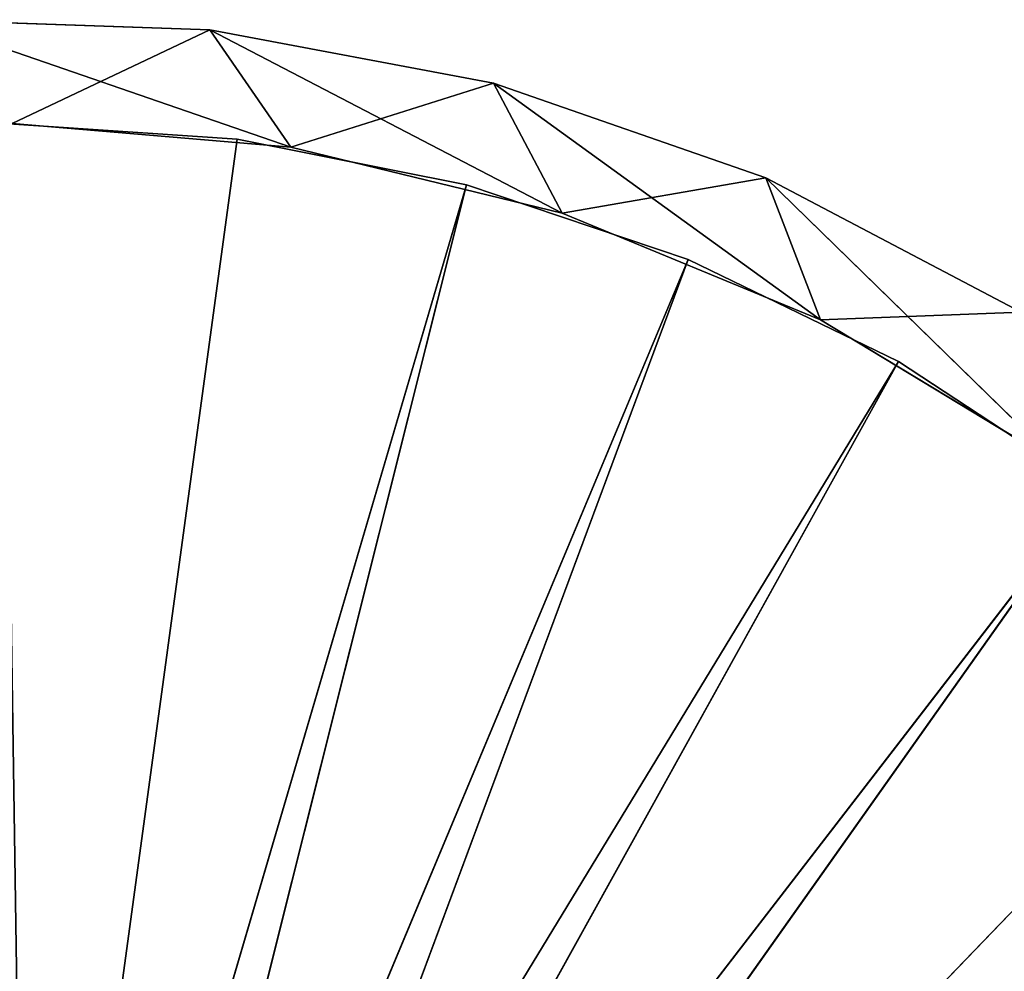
# Model space of a CAD drawing. Extents: x 396.9 to 451.9, y 0 to 55.
# Tile 248 of 256: x 424.7 to 438.7, y 41.4 to 55. Entities that reach past the tile are written whole.
import ezdxf

# ---------------------------------------------------------------- set-up
doc = ezdxf.new("R2010")
doc.units = 0
doc.header["$LTSCALE"] = 25.4
doc.layers.get('0').update_dxf_attribs({"color": 13, "linetype": 'CONTINUOUS'})

# ---------------------------------------------------------------- blocks, each defined once
blk = doc.blocks.new('LASER-490-8796-8797-8798_S')
at = {"color": 0}
for p, q in [((39.511, 33.785, 111.307), (52.347, 15.665, 111.307)), ((54.876, 17.834, 111.307), (39.511, 33.785, 111.307)), ((54.876, 17.834, 111.307), (39.511, 33.785, 111.307)), ((39.511, 33.785, 111.307), (52.347, 15.665, 111.307)), ((52.347, 15.665, 112.107), (39.511, 33.785, 112.107)), ((54.876, 17.834, 112.107), (39.511, 33.785, 112.107)), ((52.347, 15.665, 112.107), (39.511, 33.785, 112.107)), ((54.876, 17.834, 112.107), (39.511, 33.785, 112.107)), ((52.347, 15.665, 111.307), (38.821, 33.213, 111.307)), ((52.347, 15.665, 111.307), (38.821, 33.213, 111.307)), ((49.561, 13.838, 111.307), (38.821, 33.213, 111.307)), ((49.561, 13.838, 111.307), (38.821, 33.213, 111.307)), ((38.821, 33.213, 112.107), (52.347, 15.665, 112.107)), ((46.565, 12.382, 112.107), (38.821, 33.213, 112.107)), ((46.565, 12.382, 112.107), (38.821, 33.213, 112.107)), ((49.561, 13.838, 112.107), (38.821, 33.213, 112.107)), ((49.561, 13.838, 112.107), (38.821, 33.213, 112.107)), ((38.821, 33.213, 112.107), (52.347, 15.665, 112.107)), ((49.561, 13.838, 111.307), (38.019, 32.816, 111.307)), ((46.565, 12.382, 111.307), (38.019, 32.816, 111.307)), ((49.561, 13.838, 111.307), (38.019, 32.816, 111.307)), ((46.565, 12.382, 111.307), (38.019, 32.816, 111.307)), ((43.406, 11.321, 111.307), (38.019, 32.816, 111.307)), ((43.406, 11.321, 111.307), (38.019, 32.816, 111.307)), ((43.406, 11.321, 112.107), (38.019, 32.816, 112.107)), ((43.406, 11.321, 112.107), (38.019, 32.816, 112.107)), ((46.565, 12.382, 112.107), (38.019, 32.816, 112.107)), ((46.565, 12.382, 112.107), (38.019, 32.816, 112.107)), ((43.406, 11.321, 111.307), (37.147, 32.615, 111.307)), ((43.406, 11.321, 111.307), (37.147, 32.615, 111.307)), ((40.139, 10.672, 111.307), (37.147, 32.615, 111.307)), ((40.139, 10.672, 111.307), (37.147, 32.615, 111.307)), ((37.147, 32.615, 112.107), (43.406, 11.321, 112.107)), ((40.139, 10.672, 112.107), (37.147, 32.615, 112.107)), ((40.139, 10.672, 112.107), (37.147, 32.615, 112.107)), ((37.147, 32.615, 112.107), (43.406, 11.321, 112.107)), ((52.347, 15.665, 111.307), (49.561, 13.838, 111.307)), ((49.561, 13.838, 112.107), (52.347, 15.665, 112.107)), ((52.347, 15.665, 111.307), (49.561, 13.838, 111.307)), ((52.347, 15.665, 111.307), (49.561, 13.838, 112.107)), ((52.347, 15.665, 111.307), (49.561, 13.838, 112.107)), ((49.561, 13.838, 112.107), (52.347, 15.665, 112.107)), ((49.561, 13.838, 111.307), (46.565, 12.382, 111.307)), ((46.565, 12.382, 112.107), (49.561, 13.838, 112.107)), ((49.561, 13.838, 111.307), (46.565, 12.382, 111.307)), ((49.561, 13.838, 111.307), (46.565, 12.382, 112.107)), ((49.561, 13.838, 111.307), (46.565, 12.382, 112.107)), ((46.565, 12.382, 112.107), (49.561, 13.838, 112.107)), ((49.561, 13.838, 111.307), (49.561, 13.838, 112.107)), ((49.561, 13.838, 111.307), (49.561, 13.838, 112.107)), ((46.565, 12.382, 111.307), (43.406, 11.321, 111.307)), ((43.406, 11.321, 112.107), (46.565, 12.382, 112.107)), ((46.565, 12.382, 111.307), (43.406, 11.321, 111.307)), ((46.565, 12.382, 111.307), (43.406, 11.321, 112.107)), ((46.565, 12.382, 111.307), (43.406, 11.321, 112.107)), ((43.406, 11.321, 112.107), (46.565, 12.382, 112.107)), ((46.565, 12.382, 111.307), (46.565, 12.382, 112.107)), ((46.565, 12.382, 111.307), (46.565, 12.382, 112.107)), ((43.406, 11.321, 111.307), (40.139, 10.672, 111.307)), ((40.139, 10.672, 112.107), (43.406, 11.321, 112.107)), ((43.406, 11.321, 111.307), (40.139, 10.672, 111.307)), ((43.406, 11.321, 111.307), (40.139, 10.672, 112.107)), ((43.406, 11.321, 111.307), (40.139, 10.672, 112.107)), ((40.139, 10.672, 112.107), (43.406, 11.321, 112.107)), ((43.406, 11.321, 111.307), (43.406, 11.321, 112.107)), ((43.406, 11.321, 111.307), (43.406, 11.321, 112.107)), ((40.139, 10.672, 111.307), (36.815, 10.447, 111.307)), ((36.815, 10.447, 112.107), (40.139, 10.672, 112.107)), ((40.139, 10.672, 111.307), (36.815, 10.447, 111.307)), ((40.139, 10.672, 111.307), (36.815, 10.447, 112.107)), ((40.139, 10.672, 111.307), (36.815, 10.447, 112.107)), ((36.815, 10.447, 112.107), (40.139, 10.672, 112.107)), ((40.139, 10.672, 111.307), (40.139, 10.672, 112.107)), ((40.139, 10.672, 111.307), (40.139, 10.672, 112.107))]:
    blk.add_line(p, q, dxfattribs=at)
at = {"color": 7}
for p, q in [((47.674, 11.222, 114.107), (51.855, 15.304, 114.107)), ((47.674, 11.222, 114.107), (51.855, 15.304, 114.107)), ((51.855, 15.304, 38.107), (48.451, 13.242, 114.107)), ((48.451, 13.242, 114.107), (51.855, 15.304, 114.107)), ((51.855, 15.304, 38.107), (48.451, 13.242, 114.107)), ((51.855, 15.304, 38.107), (48.451, 13.242, 38.107)), ((48.451, 13.242, 114.107), (51.855, 15.304, 114.107)), ((51.855, 15.304, 38.107), (48.451, 13.242, 38.107)), ((43.792, 9.871, 114.107), (48.451, 13.242, 114.107)), ((43.792, 9.871, 114.107), (48.451, 13.242, 114.107)), ((48.451, 13.242, 38.107), (44.771, 11.724, 114.107)), ((44.771, 11.724, 114.107), (48.451, 13.242, 114.107)), ((48.451, 13.242, 38.107), (44.771, 11.724, 114.107)), ((48.451, 13.242, 38.107), (44.771, 11.724, 38.107)), ((44.771, 11.724, 114.107), (48.451, 13.242, 114.107)), ((48.451, 13.242, 38.107), (44.771, 11.724, 38.107)), ((47.674, 11.222, 114.107), (48.451, 13.242, 114.107)), ((47.674, 11.222, 114.107), (48.451, 13.242, 114.107)), ((47.674, 11.222, 38.107), (48.451, 13.242, 38.107)), ((47.674, 11.222, 38.107), (48.451, 13.242, 38.107)), ((48.451, 13.242, 38.107), (48.451, 13.242, 114.107)), ((48.451, 13.242, 38.107), (48.451, 13.242, 114.107)), ((51.311, 13.136, 38.107), (48.451, 13.242, 38.107)), ((51.311, 13.136, 38.107), (48.451, 13.242, 38.107)), ((47.674, 11.222, 114.107), (51.311, 13.136, 114.107)), ((51.311, 13.136, 38.107), (47.674, 11.222, 38.107)), ((47.674, 11.222, 114.107), (51.311, 13.136, 114.107)), ((47.674, 11.222, 114.107), (51.311, 13.136, 38.107)), ((47.674, 11.222, 114.107), (51.311, 13.136, 38.107)), ((51.311, 13.136, 38.107), (47.674, 11.222, 38.107)), ((39.752, 9.114, 114.107), (44.771, 11.724, 114.107)), ((39.752, 9.114, 114.107), (44.771, 11.724, 114.107)), ((44.771, 11.724, 38.107), (40.903, 10.785, 114.107)), ((40.903, 10.785, 114.107), (44.771, 11.724, 114.107)), ((44.771, 11.724, 38.107), (40.903, 10.785, 114.107)), ((44.771, 11.724, 38.107), (40.903, 10.785, 38.107)), ((40.903, 10.785, 114.107), (44.771, 11.724, 114.107)), ((44.771, 11.724, 38.107), (40.903, 10.785, 38.107)), ((43.792, 9.871, 114.107), (44.771, 11.724, 114.107)), ((43.792, 9.871, 114.107), (44.771, 11.724, 114.107)), ((43.792, 9.871, 38.107), (44.771, 11.724, 38.107)), ((43.792, 9.871, 38.107), (44.771, 11.724, 38.107)), ((44.771, 11.724, 38.107), (44.771, 11.724, 114.107)), ((44.771, 11.724, 38.107), (44.771, 11.724, 114.107)), ((47.674, 11.222, 38.107), (44.771, 11.724, 38.107)), ((47.674, 11.222, 38.107), (44.771, 11.724, 38.107)), ((43.792, 9.871, 114.107), (47.674, 11.222, 114.107)), ((47.674, 11.222, 38.107), (43.792, 9.871, 38.107)), ((43.792, 9.871, 114.107), (47.674, 11.222, 114.107)), ((43.792, 9.871, 114.107), (47.674, 11.222, 38.107)), ((43.792, 9.871, 114.107), (47.674, 11.222, 38.107)), ((47.674, 11.222, 38.107), (43.792, 9.871, 38.107)), ((47.674, 11.222, 114.107), (47.674, 11.222, 38.107)), ((47.674, 11.222, 114.107), (47.674, 11.222, 38.107)), ((35.645, 8.968, 114.107), (40.903, 10.785, 114.107)), ((35.645, 8.968, 114.107), (40.903, 10.785, 114.107)), ((40.903, 10.785, 38.107), (36.936, 10.448, 114.107)), ((36.936, 10.448, 114.107), (40.903, 10.785, 114.107)), ((40.903, 10.785, 38.107), (36.936, 10.448, 114.107)), ((40.903, 10.785, 38.107), (36.936, 10.448, 38.107)), ((36.936, 10.448, 114.107), (40.903, 10.785, 114.107)), ((40.903, 10.785, 38.107), (36.936, 10.448, 38.107)), ((39.752, 9.114, 114.107), (40.903, 10.785, 114.107)), ((39.752, 9.114, 114.107), (40.903, 10.785, 114.107)), ((39.752, 9.114, 38.107), (40.903, 10.785, 38.107)), ((39.752, 9.114, 38.107), (40.903, 10.785, 38.107)), ((40.903, 10.785, 38.107), (40.903, 10.785, 114.107)), ((40.903, 10.785, 38.107), (40.903, 10.785, 114.107)), ((43.792, 9.871, 38.107), (40.903, 10.785, 38.107)), ((43.792, 9.871, 38.107), (40.903, 10.785, 38.107)), ((39.752, 9.114, 38.107), (36.936, 10.448, 38.107)), ((39.752, 9.114, 38.107), (36.936, 10.448, 38.107)), ((39.752, 9.114, 114.107), (43.792, 9.871, 114.107)), ((43.792, 9.871, 38.107), (39.752, 9.114, 38.107)), ((39.752, 9.114, 114.107), (43.792, 9.871, 114.107)), ((39.752, 9.114, 114.107), (43.792, 9.871, 38.107)), ((39.752, 9.114, 114.107), (43.792, 9.871, 38.107)), ((43.792, 9.871, 38.107), (39.752, 9.114, 38.107)), ((43.792, 9.871, 114.107), (43.792, 9.871, 38.107)), ((43.792, 9.871, 114.107), (43.792, 9.871, 38.107)), ((35.645, 8.968, 114.107), (39.752, 9.114, 114.107)), ((39.752, 9.114, 38.107), (35.645, 8.968, 38.107)), ((35.645, 8.968, 114.107), (39.752, 9.114, 114.107)), ((35.645, 8.968, 114.107), (39.752, 9.114, 38.107)), ((35.645, 8.968, 114.107), (39.752, 9.114, 38.107)), ((39.752, 9.114, 38.107), (35.645, 8.968, 38.107)), ((39.752, 9.114, 114.107), (39.752, 9.114, 38.107)), ((39.752, 9.114, 114.107), (39.752, 9.114, 38.107))]:
    blk.add_line(p, q, dxfattribs=at)
at = {"color": 0}
mesh = blk.add_polyface(dxfattribs=at)
corners = [(57.107, 20.308, 111.307), (39.511, 33.785, 111.307), (40.049, 34.499, 111.307)]
mesh.append_faces([[corners[k] for k in face] for face in [(0, 1, 2)]], dxfattribs={"color": 0})
mesh = blk.add_polyface(dxfattribs=at)
corners = [(57.107, 20.308, 112.107), (40.049, 34.499, 112.107), (39.511, 33.785, 112.107)]
mesh.append_faces([[corners[k] for k in face] for face in [(0, 1, 2)]], dxfattribs={"color": 0})
mesh = blk.add_polyface(dxfattribs=at)
corners = [(59.004, 23.047, 111.307), (57.107, 20.308, 111.307), (40.049, 34.499, 111.307)]
mesh.append_faces([[corners[k] for k in face] for face in [(0, 1, 2)]], dxfattribs={"color": 0})
mesh = blk.add_polyface(dxfattribs=at)
corners = [(59.004, 23.047, 112.107), (40.049, 34.499, 112.107), (57.107, 20.308, 112.107)]
mesh.append_faces([[corners[k] for k in face] for face in [(0, 1, 2)]], dxfattribs={"color": 0})
mesh = blk.add_polyface(dxfattribs=at)
corners = [(52.347, 15.665, 111.307), (38.821, 33.213, 111.307), (39.511, 33.785, 111.307)]
mesh.append_faces([[corners[k] for k in face] for face in [(0, 1, 2)]], dxfattribs={"color": 0})
mesh = blk.add_polyface(dxfattribs=at)
corners = [(52.347, 15.665, 112.107), (39.511, 33.785, 112.107), (38.821, 33.213, 112.107)]
mesh.append_faces([[corners[k] for k in face] for face in [(0, 1, 2)]], dxfattribs={"color": 0})
mesh = blk.add_polyface(dxfattribs=at)
corners = [(57.107, 20.308, 111.307), (54.876, 17.834, 111.307), (39.511, 33.785, 111.307)]
mesh.append_faces([[corners[k] for k in face] for face in [(0, 1, 2)]], dxfattribs={"color": 0})
mesh = blk.add_polyface(dxfattribs=at)
corners = [(54.876, 17.834, 111.307), (52.347, 15.665, 111.307), (39.511, 33.785, 111.307)]
mesh.append_faces([[corners[k] for k in face] for face in [(0, 1, 2)]], dxfattribs={"color": 0})
mesh = blk.add_polyface(dxfattribs=at)
corners = [(54.876, 17.834, 112.107), (39.511, 33.785, 112.107), (52.347, 15.665, 112.107)]
mesh.append_faces([[corners[k] for k in face] for face in [(0, 1, 2)]], dxfattribs={"color": 0})
mesh = blk.add_polyface(dxfattribs=at)
corners = [(57.107, 20.308, 112.107), (39.511, 33.785, 112.107), (54.876, 17.834, 112.107)]
mesh.append_faces([[corners[k] for k in face] for face in [(0, 1, 2)]], dxfattribs={"color": 0})
mesh = blk.add_polyface(dxfattribs=at)
corners = [(49.561, 13.838, 111.307), (38.019, 32.816, 111.307), (38.821, 33.213, 111.307)]
mesh.append_faces([[corners[k] for k in face] for face in [(0, 1, 2)]], dxfattribs={"color": 0})
mesh = blk.add_polyface(dxfattribs=at)
corners = [(46.565, 12.382, 112.107), (38.821, 33.213, 112.107), (38.019, 32.816, 112.107)]
mesh.append_faces([[corners[k] for k in face] for face in [(0, 1, 2)]], dxfattribs={"color": 0})
mesh = blk.add_polyface(dxfattribs=at)
corners = [(52.347, 15.665, 111.307), (49.561, 13.838, 111.307), (38.821, 33.213, 111.307)]
mesh.append_faces([[corners[k] for k in face] for face in [(0, 1, 2)]], dxfattribs={"color": 0})
mesh = blk.add_polyface(dxfattribs=at)
corners = [(49.561, 13.838, 112.107), (38.821, 33.213, 112.107), (46.565, 12.382, 112.107)]
mesh.append_faces([[corners[k] for k in face] for face in [(0, 1, 2)]], dxfattribs={"color": 0})
mesh = blk.add_polyface(dxfattribs=at)
corners = [(52.347, 15.665, 112.107), (38.821, 33.213, 112.107), (49.561, 13.838, 112.107)]
mesh.append_faces([[corners[k] for k in face] for face in [(0, 1, 2)]], dxfattribs={"color": 0})
mesh = blk.add_polyface(dxfattribs=at)
corners = [(43.406, 11.321, 111.307), (37.147, 32.615, 111.307), (38.019, 32.816, 111.307)]
mesh.append_faces([[corners[k] for k in face] for face in [(0, 1, 2)]], dxfattribs={"color": 0})
mesh = blk.add_polyface(dxfattribs=at)
corners = [(43.406, 11.321, 112.107), (38.019, 32.816, 112.107), (37.147, 32.615, 112.107)]
mesh.append_faces([[corners[k] for k in face] for face in [(0, 1, 2)]], dxfattribs={"color": 0})
mesh = blk.add_polyface(dxfattribs=at)
corners = [(49.561, 13.838, 111.307), (46.565, 12.382, 111.307), (38.019, 32.816, 111.307)]
mesh.append_faces([[corners[k] for k in face] for face in [(0, 1, 2)]], dxfattribs={"color": 0})
mesh = blk.add_polyface(dxfattribs=at)
corners = [(46.565, 12.382, 111.307), (43.406, 11.321, 111.307), (38.019, 32.816, 111.307)]
mesh.append_faces([[corners[k] for k in face] for face in [(0, 1, 2)]], dxfattribs={"color": 0})
mesh = blk.add_polyface(dxfattribs=at)
corners = [(46.565, 12.382, 112.107), (38.019, 32.816, 112.107), (43.406, 11.321, 112.107)]
mesh.append_faces([[corners[k] for k in face] for face in [(0, 1, 2)]], dxfattribs={"color": 0})
mesh = blk.add_polyface(dxfattribs=at)
corners = [(37.147, 32.615, 111.307), (36.815, 10.447, 111.307), (36.252, 32.621, 111.307)]
mesh.append_faces([[corners[k] for k in face] for face in [(0, 1, 2)]], dxfattribs={"color": 0})
mesh = blk.add_polyface(dxfattribs=at)
corners = [(37.147, 32.615, 112.107), (36.252, 32.621, 112.107), (36.815, 10.447, 112.107)]
mesh.append_faces([[corners[k] for k in face] for face in [(0, 1, 2)]], dxfattribs={"color": 0})
mesh = blk.add_polyface(dxfattribs=at)
corners = [(40.139, 10.672, 111.307), (36.815, 10.447, 111.307), (37.147, 32.615, 111.307)]
mesh.append_faces([[corners[k] for k in face] for face in [(0, 1, 2)]], dxfattribs={"color": 0})
mesh = blk.add_polyface(dxfattribs=at)
corners = [(40.139, 10.672, 112.107), (37.147, 32.615, 112.107), (36.815, 10.447, 112.107)]
mesh.append_faces([[corners[k] for k in face] for face in [(0, 1, 2)]], dxfattribs={"color": 0})
mesh = blk.add_polyface(dxfattribs=at)
corners = [(43.406, 11.321, 111.307), (40.139, 10.672, 111.307), (37.147, 32.615, 111.307)]
mesh.append_faces([[corners[k] for k in face] for face in [(0, 1, 2)]], dxfattribs={"color": 0})
mesh = blk.add_polyface(dxfattribs=at)
corners = [(43.406, 11.321, 112.107), (37.147, 32.615, 112.107), (40.139, 10.672, 112.107)]
mesh.append_faces([[corners[k] for k in face] for face in [(0, 1, 2)]], dxfattribs={"color": 0})
mesh = blk.add_polyface(dxfattribs=at)
corners = [(49.561, 13.838, 112.107), (49.561, 13.838, 111.307), (52.347, 15.665, 111.307)]
mesh.append_faces([[corners[k] for k in face] for face in [(0, 1, 2)]], dxfattribs={"color": 0})
mesh = blk.add_polyface(dxfattribs=at)
corners = [(49.561, 13.838, 112.107), (52.347, 15.665, 111.307), (52.347, 15.665, 112.107)]
mesh.append_faces([[corners[k] for k in face] for face in [(0, 1, 2)]], dxfattribs={"color": 0})
at = {"color": 7}
mesh = blk.add_polyface(dxfattribs=at)
corners = [(51.855, 15.304, 114.107), (48.451, 13.242, 114.107), (47.674, 11.222, 114.107)]
mesh.append_faces([[corners[k] for k in face] for face in [(0, 1, 2)]], dxfattribs={"color": 7})
mesh = blk.add_polyface(dxfattribs=at)
corners = [(51.855, 15.304, 114.107), (47.674, 11.222, 114.107), (51.311, 13.136, 114.107)]
mesh.append_faces([[corners[k] for k in face] for face in [(0, 1, 2)]], dxfattribs={"color": 7})
mesh = blk.add_polyface(dxfattribs=at)
corners = [(51.855, 15.304, 114.107), (51.855, 15.304, 38.107), (48.451, 13.242, 114.107)]
mesh.append_faces([[corners[k] for k in face] for face in [(0, 1, 2)]], dxfattribs={"color": 7})
mesh = blk.add_polyface(dxfattribs=at)
corners = [(48.451, 13.242, 114.107), (51.855, 15.304, 38.107), (48.451, 13.242, 38.107)]
mesh.append_faces([[corners[k] for k in face] for face in [(0, 1, 2)]], dxfattribs={"color": 7})
mesh = blk.add_polyface(dxfattribs=at)
corners = [(51.855, 15.304, 38.107), (51.311, 13.136, 38.107), (48.451, 13.242, 38.107)]
mesh.append_faces([[corners[k] for k in face] for face in [(0, 1, 2)]], dxfattribs={"color": 7})
at = {"color": 0}
mesh = blk.add_polyface(dxfattribs=at)
corners = [(46.565, 12.382, 112.107), (46.565, 12.382, 111.307), (49.561, 13.838, 111.307)]
mesh.append_faces([[corners[k] for k in face] for face in [(0, 1, 2)]], dxfattribs={"color": 0})
mesh = blk.add_polyface(dxfattribs=at)
corners = [(46.565, 12.382, 112.107), (49.561, 13.838, 111.307), (49.561, 13.838, 112.107)]
mesh.append_faces([[corners[k] for k in face] for face in [(0, 1, 2)]], dxfattribs={"color": 0})
at = {"color": 7}
mesh = blk.add_polyface(dxfattribs=at)
corners = [(48.451, 13.242, 114.107), (44.771, 11.724, 114.107), (43.792, 9.871, 114.107)]
mesh.append_faces([[corners[k] for k in face] for face in [(0, 1, 2)]], dxfattribs={"color": 7})
mesh = blk.add_polyface(dxfattribs=at)
corners = [(48.451, 13.242, 114.107), (43.792, 9.871, 114.107), (47.674, 11.222, 114.107)]
mesh.append_faces([[corners[k] for k in face] for face in [(0, 1, 2)]], dxfattribs={"color": 7})
mesh = blk.add_polyface(dxfattribs=at)
corners = [(48.451, 13.242, 114.107), (48.451, 13.242, 38.107), (44.771, 11.724, 114.107)]
mesh.append_faces([[corners[k] for k in face] for face in [(0, 1, 2)]], dxfattribs={"color": 7})
mesh = blk.add_polyface(dxfattribs=at)
corners = [(44.771, 11.724, 114.107), (48.451, 13.242, 38.107), (44.771, 11.724, 38.107)]
mesh.append_faces([[corners[k] for k in face] for face in [(0, 1, 2)]], dxfattribs={"color": 7})
mesh = blk.add_polyface(dxfattribs=at)
corners = [(48.451, 13.242, 38.107), (47.674, 11.222, 38.107), (44.771, 11.724, 38.107)]
mesh.append_faces([[corners[k] for k in face] for face in [(0, 1, 2)]], dxfattribs={"color": 7})
mesh = blk.add_polyface(dxfattribs=at)
corners = [(51.311, 13.136, 38.107), (47.674, 11.222, 38.107), (48.451, 13.242, 38.107)]
mesh.append_faces([[corners[k] for k in face] for face in [(0, 1, 2)]], dxfattribs={"color": 7})
mesh = blk.add_polyface(dxfattribs=at)
corners = [(47.674, 11.222, 114.107), (51.311, 13.136, 38.107), (51.311, 13.136, 114.107)]
mesh.append_faces([[corners[k] for k in face] for face in [(0, 1, 2)]], dxfattribs={"color": 7})
mesh = blk.add_polyface(dxfattribs=at)
corners = [(47.674, 11.222, 114.107), (47.674, 11.222, 38.107), (51.311, 13.136, 38.107)]
mesh.append_faces([[corners[k] for k in face] for face in [(0, 1, 2)]], dxfattribs={"color": 7})
at = {"color": 0}
mesh = blk.add_polyface(dxfattribs=at)
corners = [(43.406, 11.321, 112.107), (43.406, 11.321, 111.307), (46.565, 12.382, 111.307)]
mesh.append_faces([[corners[k] for k in face] for face in [(0, 1, 2)]], dxfattribs={"color": 0})
mesh = blk.add_polyface(dxfattribs=at)
corners = [(43.406, 11.321, 112.107), (46.565, 12.382, 111.307), (46.565, 12.382, 112.107)]
mesh.append_faces([[corners[k] for k in face] for face in [(0, 1, 2)]], dxfattribs={"color": 0})
at = {"color": 7}
mesh = blk.add_polyface(dxfattribs=at)
corners = [(44.771, 11.724, 114.107), (40.903, 10.785, 114.107), (39.752, 9.114, 114.107)]
mesh.append_faces([[corners[k] for k in face] for face in [(0, 1, 2)]], dxfattribs={"color": 7})
mesh = blk.add_polyface(dxfattribs=at)
corners = [(44.771, 11.724, 114.107), (39.752, 9.114, 114.107), (43.792, 9.871, 114.107)]
mesh.append_faces([[corners[k] for k in face] for face in [(0, 1, 2)]], dxfattribs={"color": 7})
mesh = blk.add_polyface(dxfattribs=at)
corners = [(44.771, 11.724, 114.107), (44.771, 11.724, 38.107), (40.903, 10.785, 114.107)]
mesh.append_faces([[corners[k] for k in face] for face in [(0, 1, 2)]], dxfattribs={"color": 7})
mesh = blk.add_polyface(dxfattribs=at)
corners = [(40.903, 10.785, 114.107), (44.771, 11.724, 38.107), (40.903, 10.785, 38.107)]
mesh.append_faces([[corners[k] for k in face] for face in [(0, 1, 2)]], dxfattribs={"color": 7})
mesh = blk.add_polyface(dxfattribs=at)
corners = [(44.771, 11.724, 38.107), (43.792, 9.871, 38.107), (40.903, 10.785, 38.107)]
mesh.append_faces([[corners[k] for k in face] for face in [(0, 1, 2)]], dxfattribs={"color": 7})
mesh = blk.add_polyface(dxfattribs=at)
corners = [(47.674, 11.222, 38.107), (43.792, 9.871, 38.107), (44.771, 11.724, 38.107)]
mesh.append_faces([[corners[k] for k in face] for face in [(0, 1, 2)]], dxfattribs={"color": 7})
at = {"color": 0}
mesh = blk.add_polyface(dxfattribs=at)
corners = [(40.139, 10.672, 112.107), (40.139, 10.672, 111.307), (43.406, 11.321, 111.307)]
mesh.append_faces([[corners[k] for k in face] for face in [(0, 1, 2)]], dxfattribs={"color": 0})
mesh = blk.add_polyface(dxfattribs=at)
corners = [(40.139, 10.672, 112.107), (43.406, 11.321, 111.307), (43.406, 11.321, 112.107)]
mesh.append_faces([[corners[k] for k in face] for face in [(0, 1, 2)]], dxfattribs={"color": 0})
at = {"color": 7}
mesh = blk.add_polyface(dxfattribs=at)
corners = [(43.792, 9.871, 114.107), (47.674, 11.222, 38.107), (47.674, 11.222, 114.107)]
mesh.append_faces([[corners[k] for k in face] for face in [(0, 1, 2)]], dxfattribs={"color": 7})
mesh = blk.add_polyface(dxfattribs=at)
corners = [(43.792, 9.871, 114.107), (43.792, 9.871, 38.107), (47.674, 11.222, 38.107)]
mesh.append_faces([[corners[k] for k in face] for face in [(0, 1, 2)]], dxfattribs={"color": 7})
mesh = blk.add_polyface(dxfattribs=at)
corners = [(40.903, 10.785, 114.107), (36.936, 10.448, 114.107), (35.645, 8.968, 114.107)]
mesh.append_faces([[corners[k] for k in face] for face in [(0, 1, 2)]], dxfattribs={"color": 7})
mesh = blk.add_polyface(dxfattribs=at)
corners = [(40.903, 10.785, 114.107), (35.645, 8.968, 114.107), (39.752, 9.114, 114.107)]
mesh.append_faces([[corners[k] for k in face] for face in [(0, 1, 2)]], dxfattribs={"color": 7})
at = {"color": 0}
mesh = blk.add_polyface(dxfattribs=at)
corners = [(36.815, 10.447, 112.107), (36.815, 10.447, 111.307), (40.139, 10.672, 111.307)]
mesh.append_faces([[corners[k] for k in face] for face in [(0, 1, 2)]], dxfattribs={"color": 0})
mesh = blk.add_polyface(dxfattribs=at)
corners = [(36.815, 10.447, 112.107), (40.139, 10.672, 111.307), (40.139, 10.672, 112.107)]
mesh.append_faces([[corners[k] for k in face] for face in [(0, 1, 2)]], dxfattribs={"color": 0})
at = {"color": 7}
mesh = blk.add_polyface(dxfattribs=at)
corners = [(40.903, 10.785, 114.107), (40.903, 10.785, 38.107), (36.936, 10.448, 114.107)]
mesh.append_faces([[corners[k] for k in face] for face in [(0, 1, 2)]], dxfattribs={"color": 7})
mesh = blk.add_polyface(dxfattribs=at)
corners = [(36.936, 10.448, 114.107), (40.903, 10.785, 38.107), (36.936, 10.448, 38.107)]
mesh.append_faces([[corners[k] for k in face] for face in [(0, 1, 2)]], dxfattribs={"color": 7})
mesh = blk.add_polyface(dxfattribs=at)
corners = [(40.903, 10.785, 38.107), (39.752, 9.114, 38.107), (36.936, 10.448, 38.107)]
mesh.append_faces([[corners[k] for k in face] for face in [(0, 1, 2)]], dxfattribs={"color": 7})
mesh = blk.add_polyface(dxfattribs=at)
corners = [(43.792, 9.871, 38.107), (39.752, 9.114, 38.107), (40.903, 10.785, 38.107)]
mesh.append_faces([[corners[k] for k in face] for face in [(0, 1, 2)]], dxfattribs={"color": 7})
mesh = blk.add_polyface(dxfattribs=at)
corners = [(39.752, 9.114, 38.107), (35.645, 8.968, 38.107), (36.936, 10.448, 38.107)]
mesh.append_faces([[corners[k] for k in face] for face in [(0, 1, 2)]], dxfattribs={"color": 7})
mesh = blk.add_polyface(dxfattribs=at)
corners = [(39.752, 9.114, 114.107), (43.792, 9.871, 38.107), (43.792, 9.871, 114.107)]
mesh.append_faces([[corners[k] for k in face] for face in [(0, 1, 2)]], dxfattribs={"color": 7})
mesh = blk.add_polyface(dxfattribs=at)
corners = [(39.752, 9.114, 114.107), (39.752, 9.114, 38.107), (43.792, 9.871, 38.107)]
mesh.append_faces([[corners[k] for k in face] for face in [(0, 1, 2)]], dxfattribs={"color": 7})
mesh = blk.add_polyface(dxfattribs=at)
corners = [(35.645, 8.968, 114.107), (39.752, 9.114, 38.107), (39.752, 9.114, 114.107)]
mesh.append_faces([[corners[k] for k in face] for face in [(0, 1, 2)]], dxfattribs={"color": 7})
mesh = blk.add_polyface(dxfattribs=at)
corners = [(35.645, 8.968, 114.107), (35.645, 8.968, 38.107), (39.752, 9.114, 38.107)]
mesh.append_faces([[corners[k] for k in face] for face in [(0, 1, 2)]], dxfattribs={"color": 7})

msp = doc.modelspace()

# ---------------------------------------------------------------- block references
at = {"color": 0, "extrusion": (0, -4.996e-16, -1), "rotation": 180}
msp.add_blockref('LASER-490-8796-8797-8798_S', (-387.65, 63.926, -2307.063), dxfattribs=at)

doc.saveas('drawing.dxf')
